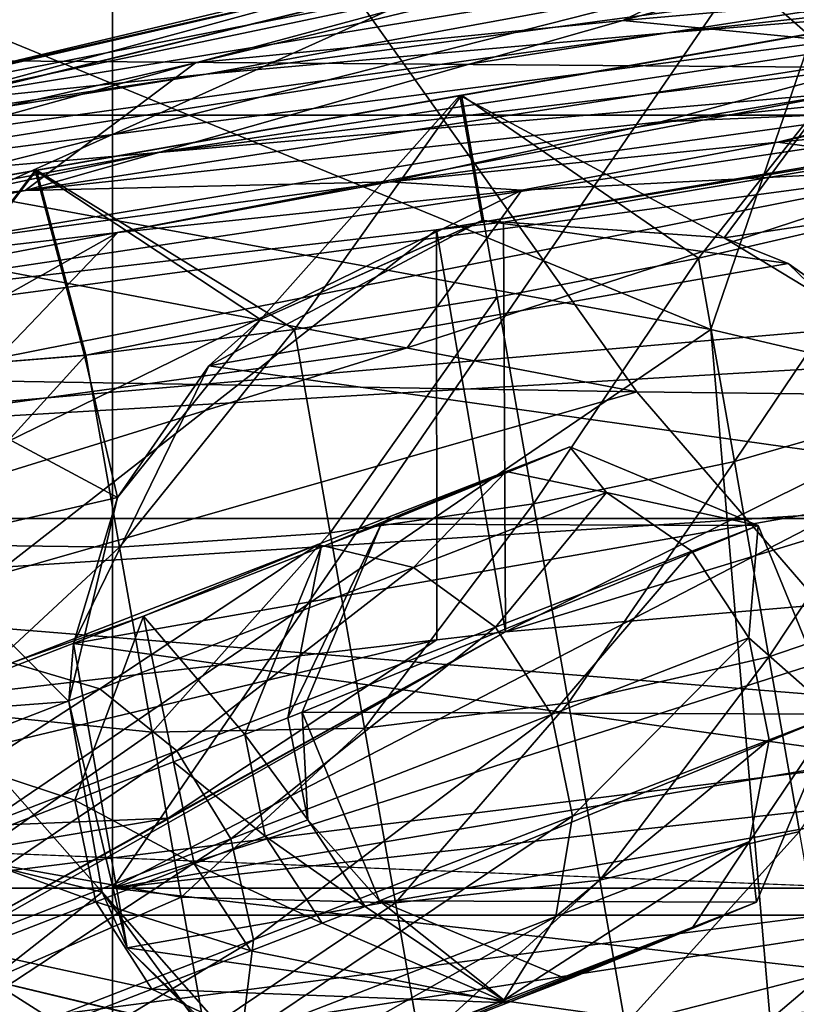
# Model space of a CAD drawing. Header units: metres. Extents: x -1004 to 0, y -808 to 0.
# Tile 50 of 139: x -672 to -653, y -79 to -55. Entities that reach past the tile are written whole.
import ezdxf

# ---------------------------------------------------------------- set-up
doc = ezdxf.new("R2010")
doc.units = ezdxf.units.M

msp = doc.modelspace()

# ---------------------------------------------------------------- linework, layer by layer
at = {"layer": 'top'}
for points in [[(-642.405212, -49.629742, 1574.473389), (-710.221802, -66.264854, 1574.473511), (-675.665588, -57.787426, 1573.312012)], [(-667.494385, -56.397991, 1684.867554), (-710.221802, -66.264854, 1574.473511), (-642.405212, -49.629742, 1574.473389)], [(-642.405212, -49.629742, 1574.473389), (-675.665588, -57.787426, 1573.312012), (-658.341187, -53.531971, 1573.309937)], [(-667.494385, -56.397991, 1684.867554), (-642.405212, -49.629742, 1574.473389), (-651.171631, -52.450169, 1684.773071)], [(-630.351501, -51.691772, 1007.922852), (-655.990173, -55.659924, 1008.377197), (-613.724609, -51.054615, 895.839111)], [(-655.990173, -55.659924, 1008.377197), (-641.103943, -54.453579, 896.211426), (-613.724609, -51.054615, 895.839111)], [(-531.962463, -59.26767, 664.851257), (-598.609192, -51.553875, 665.053223), (-659.932678, -70.278816, 664.562744)], [(-598.609192, -51.553875, 665.053223), (-629.410706, -55.129055, 664.959534), (-659.932678, -70.278816, 664.562744)], [(-651.171631, -52.450169, 1684.773071), (-642.490112, -51.422031, 1794.889038), (-657.072937, -55.362045, 1795.017456)], [(-642.490112, -51.422031, 1794.889038), (-643.15271, -54.137505, 1904.770996), (-657.072937, -55.362045, 1795.017456)], [(-643.331543, -52.271954, 1120.496704), (-667.236206, -56.67519, 1120.969116), (-630.351501, -51.691772, 1007.922852)], [(-667.236206, -56.67519, 1120.969116), (-655.990173, -55.659924, 1008.377197), (-630.351501, -51.691772, 1007.922852)], [(-681.319946, -58.064472, 209.476532), (-680.806824, -52.26717, 207.461563), (-654.932617, -62.904243, 216.257507)], [(-656.475098, -52.26717, 2016.996094), (-680.862793, -63.238991, 2020.597778), (-648.850037, -58.949764, 2013.914429)], [(-656.475098, -52.26717, 2016.996094), (-674.304321, -52.26717, 2021.139038), (-680.862793, -63.238991, 2020.597778)], [(-680.806824, -52.26717, 207.461563), (-651.291992, -52.26717, 213.479858), (-654.932617, -62.904243, 216.257507)], [(-652.639771, -52.791306, 1233.442017), (-674.831604, -57.45047, 1233.873291), (-643.331543, -52.271954, 1120.496704)], [(-674.831604, -57.45047, 1233.873291), (-667.236206, -56.67519, 1120.969116), (-643.331543, -52.271954, 1120.496704)], [(-647.557129, -52.26717, 2015.059937), (-656.475098, -52.26717, 2016.996094), (-648.850037, -58.949764, 2013.914429)], [(-654.932617, -62.904243, 216.257507), (-651.291992, -52.26717, 213.479858), (-629.193848, -68.938919, 224.104462)], [(-667.494385, -56.397991, 1684.867554), (-651.171631, -52.450169, 1684.773071), (-657.072937, -55.362045, 1795.017456)], [(-658.255005, -53.246292, 1346.637939), (-678.769836, -57.938011, 1346.971802), (-652.639771, -52.791306, 1233.442017)], [(-678.769836, -57.938011, 1346.971802), (-674.831604, -57.45047, 1233.873291), (-652.639771, -52.791306, 1233.442017)], [(-660.159607, -53.552528, 1459.967285), (-679.047302, -58.049793, 1460.155884), (-658.255005, -53.246292, 1346.637939)], [(-679.047302, -58.049793, 1460.155884), (-678.769836, -57.938011, 1346.971802), (-658.255005, -53.246292, 1346.637939)], [(-641.103943, -54.453579, 896.211426), (-668.486938, -58.590691, 896.590027), (-622.591797, -53.105709, 784.583984)], [(-668.486938, -58.590691, 896.590027), (-651.612549, -57.120155, 784.804932), (-622.591797, -53.105709, 784.583984)], [(-675.665588, -57.787426, 1573.312012), (-679.047302, -58.049793, 1460.155884), (-660.159607, -53.552528, 1459.967285)], [(-658.341187, -53.531971, 1573.309937), (-675.665588, -57.787426, 1573.312012), (-660.159607, -53.552528, 1459.967285)], [(-657.072937, -55.362045, 1795.017456), (-643.15271, -54.137505, 1904.770996), (-649.617249, -56.089542, 1904.822632)], [(-655.990173, -55.659924, 1008.377197), (-681.746033, -59.732021, 1008.84729), (-641.103943, -54.453579, 896.211426)], [(-681.746033, -59.732021, 1008.84729), (-668.486938, -58.590691, 896.590027), (-641.103943, -54.453579, 896.211426)], [(-631.154419, -55.287918, 673.604614), (-661.615967, -60.470383, 673.609558), (-629.410706, -55.129055, 664.959534)], [(-661.615967, -60.470383, 673.609558), (-659.987671, -60.2826, 664.824524), (-629.410706, -55.129055, 664.959534)], [(-659.932678, -70.278816, 664.562744), (-629.410706, -55.129055, 664.959534), (-659.987671, -60.2826, 664.824524)], [(-651.612549, -57.120155, 784.804932), (-680.390442, -62.638851, 784.972351), (-631.154419, -55.287918, 673.604614)], [(-680.390442, -62.638851, 784.972351), (-661.615967, -60.470383, 673.609558), (-631.154419, -55.287918, 673.604614)], [(-671.646362, -59.508541, 1795.133545), (-667.494385, -56.397991, 1684.867554), (-657.072937, -55.362045, 1795.017456)], [(-657.072937, -55.362045, 1795.017456), (-649.617249, -56.089542, 1904.822632), (-671.646362, -59.508541, 1795.133545)], [(-667.236206, -56.67519, 1120.969116), (-691.362549, -60.579147, 1121.466797), (-655.990173, -55.659924, 1008.377197)], [(-691.362549, -60.579147, 1121.466797), (-681.746033, -59.732021, 1008.84729), (-655.990173, -55.659924, 1008.377197)], [(-649.617249, -56.089542, 1904.822632), (-656.14502, -57.834797, 1904.871582), (-671.646362, -59.508541, 1795.133545)], [(-649.617249, -56.089542, 1904.822632), (-648.289795, -57.032207, 1952.420166), (-656.14502, -57.834797, 1904.871582)], [(-683.694458, -60.886589, 1684.945679), (-710.221802, -66.264854, 1574.473511), (-667.494385, -56.397991, 1684.867554)], [(-671.646362, -59.508541, 1795.133545), (-683.694458, -60.886589, 1684.945679), (-667.494385, -56.397991, 1684.867554)], [(-674.831604, -57.45047, 1233.873291), (-697.31311, -61.168026, 1234.33667), (-667.236206, -56.67519, 1120.969116)], [(-697.31311, -61.168026, 1234.33667), (-691.362549, -60.579147, 1121.466797), (-667.236206, -56.67519, 1120.969116)], [(-668.486938, -58.590691, 896.590027), (-695.562866, -64.39183, 896.888855), (-651.612549, -57.120155, 784.804932)], [(-695.562866, -64.39183, 896.888855), (-680.390442, -62.638851, 784.972351), (-651.612549, -57.120155, 784.804932)], [(-648.289795, -57.032207, 1952.420166), (-650.312927, -57.580647, 1955.069458), (-656.14502, -57.834797, 1904.871582)], [(-649.4245, -57.485996, 1959.551147), (-642.98645, -57.340115, 2014.067505), (-653.298584, -58.328999, 1959.571045)], [(-653.298584, -58.328999, 1959.571045), (-642.98645, -57.340115, 2014.067505), (-648.850037, -58.949764, 2013.914429)], [(-656.14502, -57.834797, 1904.871582), (-650.312927, -57.580647, 1955.069458), (-662.746643, -59.301483, 1904.915894)], [(-650.312927, -57.580647, 1955.069458), (-653.298584, -58.328999, 1959.571045), (-662.746643, -59.301483, 1904.915894)], [(-650.312927, -57.580647, 1955.069458), (-649.4245, -57.485996, 1959.551147), (-653.298584, -58.328999, 1959.571045)], [(-671.646362, -59.508541, 1795.133545), (-656.14502, -57.834797, 1904.871582), (-662.746643, -59.301483, 1904.915894)], [(-679.312012, -79.51873, 217.640656), (-681.319946, -58.064472, 209.476532), (-654.932617, -62.904243, 216.257507)], [(-662.746643, -59.301483, 1904.915894), (-653.298584, -58.328999, 1959.571045), (-659.537659, -59.502392, 1959.597412)], [(-653.298584, -58.328999, 1959.571045), (-648.850037, -58.949764, 2013.914429), (-659.537659, -59.502392, 1959.597412)], [(-681.746033, -59.732021, 1008.84729), (-707.116638, -65.721146, 1009.238403), (-668.486938, -58.590691, 896.590027)], [(-707.116638, -65.721146, 1009.238403), (-695.562866, -64.39183, 896.888855), (-668.486938, -58.590691, 896.590027)], [(-662.335876, -63.344749, 1944.577393), (-648.850037, -58.949764, 2013.914429), (-691.359802, -67.368401, 1944.609497)], [(-691.359802, -67.368401, 1944.609497), (-648.850037, -58.949764, 2013.914429), (-680.862793, -63.238991, 2020.597778)], [(-648.850037, -58.949764, 2013.914429), (-662.335876, -63.344749, 1944.577393), (-659.537659, -59.502392, 1959.597412)], [(-669.393494, -60.531651, 1904.95166), (-686.498596, -62.528969, 1795.224365), (-662.746643, -59.301483, 1904.915894)], [(-662.746643, -59.301483, 1904.915894), (-686.498596, -62.528969, 1795.224365), (-671.646362, -59.508541, 1795.133545)], [(-680.822693, -82.096756, 664.253174), (-670.037964, -123.145065, 663.178101), (-531.962463, -59.26767, 664.851257)], [(-659.932678, -70.278816, 664.562744), (-680.822693, -82.096756, 664.253174), (-531.962463, -59.26767, 664.851257)], [(-670.037964, -123.145065, 663.178101), (-631.364441, -146.148254, 662.575684), (-531.962463, -59.26767, 664.851257)], [(-659.537659, -59.502392, 1959.597412), (-669.393494, -60.531651, 1904.95166), (-662.746643, -59.301483, 1904.915894)], [(-686.498596, -62.528969, 1795.224365), (-683.694458, -60.886589, 1684.945679), (-671.646362, -59.508541, 1795.133545)], [(-662.335876, -63.344749, 1944.577393), (-676.203186, -67.645706, 1863.947144), (-659.537659, -59.502392, 1959.597412)], [(-659.537659, -59.502392, 1959.597412), (-676.203186, -67.645706, 1863.947144), (-669.393494, -60.531651, 1904.95166)], [(-659.987671, -60.2826, 664.824524), (-661.615967, -60.470383, 673.609558), (-659.932678, -70.278816, 664.562744)], [(-661.615967, -60.470383, 673.609558), (-680.390442, -62.638851, 784.972351), (-676.665222, -72.216286, 761.069641)], [(-661.609436, -70.472664, 673.609619), (-661.615967, -60.470383, 673.609558), (-676.665222, -72.216286, 761.069641)], [(-661.615967, -60.470383, 673.609558), (-661.609436, -70.472664, 673.609619), (-659.932678, -70.278816, 664.562744)], [(-676.203186, -67.645706, 1863.947144), (-688.157837, -71.081757, 1783.192627), (-669.393494, -60.531651, 1904.95166)], [(-669.393494, -60.531651, 1904.95166), (-688.157837, -71.081757, 1783.192627), (-686.498596, -62.528969, 1795.224365)], [(-652.923584, -86.288589, 224.602814), (-679.312012, -79.51873, 217.640656), (-654.932617, -62.904243, 216.257507)], [(-652.923584, -86.288589, 224.602814), (-654.932617, -62.904243, 216.257507), (-629.193848, -68.938919, 224.104462)], [(-676.203186, -67.645706, 1863.947144), (-662.335876, -63.344749, 1944.577393), (-691.359802, -67.368401, 1944.609497)], [(-627.323669, -94.729889, 232.603958), (-652.923584, -86.288589, 224.602814), (-629.193848, -68.938919, 224.104462)], [(-680.822693, -82.096756, 664.253174), (-659.932678, -70.278816, 664.562744), (-675.033691, -78.648476, 673.609558)], [(-675.033691, -78.648476, 673.609558), (-659.932678, -70.278816, 664.562744), (-668.161499, -74.824287, 673.609558)], [(-659.932678, -70.278816, 664.562744), (-661.609436, -70.472664, 673.609619), (-668.161499, -74.824287, 673.609558)], [(-668.161499, -74.824287, 673.609558), (-661.609436, -70.472664, 673.609619), (-682.23877, -75.395744, 761.116272)], [(-661.609436, -70.472664, 673.609619), (-676.665222, -72.216286, 761.069641), (-682.23877, -75.395744, 761.116272)], [(-682.23877, -75.395744, 761.116272), (-688.030701, -78.165504, 761.164917), (-668.161499, -74.824287, 673.609558)], [(-688.030701, -78.165504, 761.164917), (-675.033691, -78.648476, 673.609558), (-668.161499, -74.824287, 673.609558)], [(-693.50885, -76.367935, 317.038696), (-663.349731, -82.262161, 355.030396), (-694.578979, -75.794319, 375.03183)], [(-663.349731, -82.262161, 355.030396), (-689.171509, -76.639206, 380.886658), (-694.578979, -75.794319, 375.03183)], [(-663.349731, -82.262161, 355.030396), (-693.50885, -76.367935, 317.038696), (-670.326172, -81.068336, 317.038666)], [(-670.326172, -81.068336, 317.038666), (-693.50885, -76.367935, 317.038696), (-669.603027, -81.661865, 259.044739)], [(-693.50885, -76.367935, 317.038696), (-692.806763, -76.714981, 259.044769), (-669.603027, -81.661865, 259.044739)], [(-669.603027, -81.661865, 259.044739), (-692.806763, -76.714981, 259.044769), (-652.923584, -86.288589, 224.602814)], [(-692.806763, -76.714981, 259.044769), (-679.312012, -79.51873, 217.640656), (-652.923584, -86.288589, 224.602814)], [(-689.171509, -76.639206, 380.886658), (-663.349731, -82.262161, 355.030396), (-674.804321, -86.762527, 381.351013)]]:
    msp.add_3dface(points, dxfattribs=at)
at = {"layer": 'top0123411'}
for points in [[(-787.024658, -763.271118, 90), (-994.037292, -10, 90), (-533.424561, -638.481384, 90)], [(-994.037292, -10, 90), (-526.238708, -632.856445, 90), (-533.424561, -638.481384, 90)], [(-10, -10, 90), (-502.018646, -625.846375, 90), (-994.037292, -10, 90)], [(-502.018646, -625.846375, 90), (-510.034576, -626.560547, 90), (-994.037292, -10, 90)], [(-994.037292, -10, 90), (-510.034576, -626.560547, 90), (-518.256042, -628.853394, 90)], [(-518.256042, -628.853394, 90), (-526.238708, -632.856445, 90), (-994.037292, -10, 90)], [(-656.737122, -64.42334, 141.24382), (-665.157715, -52.554413, 163.059708), (-718.555603, -52.625156, 163.059708)], [(-605.16803, -65.046387, 141.304626), (-610.580078, -52.505119, 163.059708), (-665.157715, -52.554413, 163.059708)], [(-656.737122, -64.42334, 141.24382), (-605.16803, -65.046387, 141.304626), (-665.157715, -52.554413, 163.059708)], [(-708.299927, -63.549622, 141.152725), (-656.737122, -64.42334, 141.24382), (-718.555603, -52.625156, 163.059708)], [(-693.123474, -74.838211, 118.716751), (-656.737122, -64.42334, 141.24382), (-708.299927, -63.549622, 141.152725)], [(-693.123474, -74.838211, 118.716751), (-646.118347, -76.727219, 118.683784), (-656.737122, -64.42334, 141.24382)], [(-646.118347, -76.727219, 118.683784), (-605.16803, -65.046387, 141.304626), (-656.737122, -64.42334, 141.24382)], [(-938.29071, -245.358398, 115.740311), (-646.118347, -76.727219, 118.683784), (-693.123474, -74.838211, 118.716751)], [(-597.805054, -78.120209, 118.65947), (-646.118347, -76.727219, 118.683784), (-938.29071, -245.358398, 115.740311)], [(-939.738831, -283.879303, 115.067932), (-940.71405, -322.342346, 114.396553), (-597.805054, -78.120209, 118.65947)], [(-940.71405, -322.342346, 114.396553), (-513.875122, -606.131226, 109.443001), (-597.805054, -78.120209, 118.65947)], [(-939.738831, -283.879303, 115.067932), (-597.805054, -78.120209, 118.65947), (-938.29071, -245.358398, 115.740311)]]:
    msp.add_3dface(points, dxfattribs=at)
at = {"layer": 'top0123412'}
for points in [[(-502.018646, -57.672649, 2075.415039), (-949.849792, -54.184963, 2063.023682), (-54.187531, -54.184963, 2063.023682)], [(-502.018646, -57.672649, 2075.415039), (-946.362122, -57.672649, 2075.415039), (-949.849792, -54.184963, 2063.023682)], [(-948.977234, -55.05748, 2077.158447), (-942.545349, -80.833534, 2094.340576), (-502.018646, -55.05748, 2077.158447)], [(-942.545349, -80.833534, 2094.340576), (-932.125671, -108.299606, 2112.649414), (-502.018646, -55.05748, 2077.158447)], [(-502.018646, -55.05748, 2077.158447), (-932.125671, -108.299606, 2112.649414), (-918.452148, -133.331024, 2129.335449)], [(-918.452148, -133.331024, 2129.335449), (-901.793396, -155.042709, 2143.80835), (-502.018646, -55.05748, 2077.158447)], [(-901.793396, -155.042709, 2143.80835), (-820.791748, -194.333847, 2169.999756), (-502.018646, -55.05748, 2077.158447)], [(-502.018646, -55.05748, 2077.158447), (-820.791748, -194.333847, 2169.999756), (-502.018646, -194.333847, 2169.999756)], [(-502.018646, -57.672649, 2075.415039), (-939.278992, -86.006744, 2094.30249), (-946.362122, -57.672649, 2075.415039)], [(-928.7276, -113.098167, 2112.361572), (-939.278992, -86.006744, 2094.30249), (-502.018646, -57.672649, 2075.415039)], [(-914.9198, -137.676178, 2128.745361), (-928.7276, -113.098167, 2112.361572), (-502.018646, -57.672649, 2075.415039)], [(-502.018646, -57.672649, 2075.415039), (-898.363892, -158.604187, 2142.695801), (-914.9198, -137.676178, 2128.745361)], [(-820.791748, -195.279739, 2167.143799), (-898.363892, -158.604187, 2142.695801), (-502.018646, -57.672649, 2075.415039)], [(-502.018646, -195.279739, 2167.143799), (-820.791748, -195.279739, 2167.143799), (-502.018646, -57.672649, 2075.415039)]]:
    msp.add_3dface(points, dxfattribs=at)
at = {"layer": 'top0123413'}
for points in [[(-662.969421, -67.644806, 930.311707), (-658.36554, -65.75914, 930.311707), (-659.917908, -66.360687, 913.41217)], [(-658.36554, -65.75914, 1003.059998), (-658.36554, -65.75914, 930.311707), (-662.969421, -67.644806, 1003.059998)], [(-658.36554, -65.75914, 930.311707), (-662.969421, -67.644806, 930.311707), (-662.969421, -67.644806, 1003.059998)], [(-653.776794, -67.681396, 1003.059998), (-658.36554, -65.75914, 1003.059998), (-662.969421, -67.644806, 1003.059998)], [(-658.36554, -65.75914, 930.311707), (-657.470703, -66.880096, 912.995605), (-659.917908, -66.360687, 913.41217)], [(-658.36554, -65.75914, 930.311707), (-653.776794, -67.681396, 930.311707), (-657.470703, -66.880096, 912.995605)], [(-653.776794, -67.681396, 1003.059998), (-653.776794, -67.681396, 930.311707), (-658.36554, -65.75914, 1003.059998)], [(-653.776794, -67.681396, 930.311707), (-658.36554, -65.75914, 930.311707), (-658.36554, -65.75914, 1003.059998)], [(-664.432434, -68.211815, 914.382568), (-659.917908, -66.360687, 913.41217), (-664.514465, -68.142113, 897.162109)], [(-659.917908, -66.360687, 913.41217), (-662.180542, -68.705437, 896.345032), (-664.514465, -68.142113, 897.162109)], [(-662.969421, -67.644806, 930.311707), (-659.917908, -66.360687, 913.41217), (-664.432434, -68.211815, 914.382568)], [(-659.917908, -66.360687, 913.41217), (-657.470703, -66.880096, 912.995605), (-662.180542, -68.705437, 896.345032)], [(-657.470703, -66.880096, 912.995605), (-660.180176, -70.162613, 895.790588), (-662.180542, -68.705437, 896.345032)], [(-657.470703, -66.880096, 912.995605), (-655.393494, -68.30748, 912.712952), (-660.180176, -70.162613, 895.790588)], [(-653.776794, -67.681396, 930.311707), (-655.393494, -68.30748, 912.712952), (-657.470703, -66.880096, 912.995605)], [(-664.891357, -72.233711, 930.311707), (-662.969421, -67.644806, 930.311707), (-665.242493, -72.369545, 922.646729)], [(-665.242493, -72.369545, 922.646729), (-662.969421, -67.644806, 930.311707), (-664.432434, -68.211815, 914.382568)], [(-664.891357, -72.233711, 930.311707), (-664.891357, -72.233711, 1003.059998), (-662.969421, -67.644806, 930.311707)], [(-664.891357, -72.233711, 1003.059998), (-662.969421, -67.644806, 1003.059998), (-662.969421, -67.644806, 930.311707)], [(-664.891357, -72.233711, 1003.059998), (-653.776794, -67.681396, 1003.059998), (-662.969421, -67.644806, 1003.059998)], [(-651.891479, -72.285461, 1003.059998), (-653.776794, -67.681396, 1003.059998), (-664.891357, -72.233711, 1003.059998)], [(-655.393494, -68.30748, 912.712952), (-653.776794, -67.681396, 930.311707), (-654.002502, -70.425537, 912.607239)], [(-653.776794, -67.681396, 930.311707), (-651.891479, -72.285461, 930.311707), (-654.002502, -70.425537, 912.607239)], [(-651.891479, -72.285461, 1003.059998), (-651.891479, -72.285461, 930.311707), (-653.776794, -67.681396, 1003.059998)], [(-651.891479, -72.285461, 930.311707), (-653.776794, -67.681396, 930.311707), (-653.776794, -67.681396, 1003.059998)], [(-671.978271, -71.034775, 882.185791), (-668.765076, -69.890953, 899.065552), (-664.514465, -68.142113, 897.162109)], [(-671.978271, -71.034775, 882.185791), (-664.514465, -68.142113, 897.162109), (-669.828308, -71.669395, 880.999573)], [(-664.514465, -68.142113, 897.162109), (-662.180542, -68.705437, 896.345032), (-669.828308, -71.669395, 880.999573)], [(-668.765076, -69.890953, 899.065552), (-664.432434, -68.211815, 914.382568), (-664.514465, -68.142113, 897.162109)], [(-664.432434, -68.211815, 914.382568), (-668.765076, -69.890953, 899.065552), (-666.292542, -72.776512, 915.055664)], [(-665.242493, -72.369545, 922.646729), (-664.432434, -68.211815, 914.382568), (-666.292542, -72.776512, 915.055664)], [(-655.393494, -68.30748, 912.712952), (-658.817993, -72.291817, 895.58313), (-660.180176, -70.162613, 895.790588)], [(-655.393494, -68.30748, 912.712952), (-654.002502, -70.425537, 912.607239), (-658.817993, -72.291817, 895.58313)], [(-662.180542, -68.705437, 896.345032), (-667.95282, -73.174957, 880.19458), (-669.828308, -71.669395, 880.999573)], [(-662.180542, -68.705437, 896.345032), (-660.180176, -70.162613, 895.790588), (-667.95282, -73.174957, 880.19458)], [(-670.442078, -74.384697, 900.385925), (-668.765076, -69.890953, 899.065552), (-675.800293, -72.617516, 884.949158)], [(-668.765076, -69.890953, 899.065552), (-671.978271, -71.034775, 882.185791), (-675.800293, -72.617516, 884.949158)], [(-668.031372, -73.450401, 907.611511), (-668.765076, -69.890953, 899.065552), (-670.442078, -74.384697, 900.385925)], [(-666.292542, -72.776512, 915.055664), (-668.765076, -69.890953, 899.065552), (-668.031372, -73.450401, 907.611511)], [(-660.180176, -70.162613, 895.790588), (-666.637268, -75.322258, 879.893494), (-667.95282, -73.174957, 880.19458)], [(-660.180176, -70.162613, 895.790588), (-658.817993, -72.291817, 895.58313), (-666.637268, -75.322258, 879.893494)], [(-654.002502, -70.425537, 912.607239), (-658.30127, -74.768883, 895.754333), (-658.817993, -72.291817, 895.58313)], [(-654.002502, -70.425537, 912.607239), (-653.509521, -72.911804, 912.694519), (-658.30127, -74.768883, 895.754333)], [(-654.002502, -70.425537, 912.607239), (-651.891479, -72.285461, 930.311707), (-653.509521, -72.911804, 912.694519)], [(-680.120605, -75.658272, 867.549133), (-671.978271, -71.034775, 882.185791), (-669.828308, -71.669395, 880.999573)], [(-669.828308, -71.669395, 880.999573), (-678.413086, -77.228951, 866.524658), (-680.120605, -75.658272, 867.549133)], [(-669.828308, -71.669395, 880.999573), (-667.95282, -73.174957, 880.19458), (-678.413086, -77.228951, 866.524658)], [(-658.817993, -72.291817, 895.58313), (-666.08197, -77.784386, 880.142029), (-666.637268, -75.322258, 879.893494)], [(-658.30127, -74.768883, 895.754333), (-666.08197, -77.784386, 880.142029), (-658.817993, -72.291817, 895.58313)], [(-664.755493, -74.858147, 922.690613), (-664.891357, -72.233711, 930.311707), (-665.242493, -72.369545, 922.646729)], [(-663.00531, -76.837479, 930.311707), (-664.891357, -72.233711, 930.311707), (-664.755493, -74.858147, 922.690613)], [(-663.00531, -76.837479, 930.311707), (-663.00531, -76.837479, 1003.059998), (-664.891357, -72.233711, 930.311707)], [(-663.00531, -76.837479, 1003.059998), (-664.891357, -72.233711, 1003.059998), (-664.891357, -72.233711, 930.311707)], [(-663.00531, -76.837479, 1003.059998), (-651.891479, -72.285461, 1003.059998), (-664.891357, -72.233711, 1003.059998)], [(-653.813354, -76.87336, 1003.059998), (-651.891479, -72.285461, 1003.059998), (-663.00531, -76.837479, 1003.059998)], [(-651.891479, -72.285461, 930.311707), (-653.989563, -75.387772, 912.961487), (-653.509521, -72.911804, 912.694519)], [(-651.891479, -72.285461, 930.311707), (-653.813354, -76.87336, 930.311707), (-653.989563, -75.387772, 912.961487)], [(-653.813354, -76.87336, 1003.059998), (-653.813354, -76.87336, 930.311707), (-651.891479, -72.285461, 1003.059998)], [(-653.813354, -76.87336, 930.311707), (-651.891479, -72.285461, 930.311707), (-651.891479, -72.285461, 1003.059998)], [(-666.292542, -72.776512, 915.055664), (-664.755493, -74.858147, 922.690613), (-665.242493, -72.369545, 922.646729)], [(-675.800293, -72.617516, 884.949158), (-673.501404, -75.570374, 893.448486), (-670.442078, -74.384697, 900.385925)], [(-668.031372, -73.450401, 907.611511), (-665.799561, -75.262779, 915.142944), (-666.292542, -72.776512, 915.055664)], [(-665.799561, -75.262779, 915.142944), (-664.755493, -74.858147, 922.690613), (-666.292542, -72.776512, 915.055664)], [(-653.509521, -72.911804, 912.694519), (-653.989563, -75.387772, 912.961487), (-658.708679, -77.216705, 896.278137)], [(-653.509521, -72.911804, 912.694519), (-658.708679, -77.216705, 896.278137), (-658.30127, -74.768883, 895.754333)], [(-667.95282, -73.174957, 880.19458), (-677.1604, -79.400604, 866.141357), (-678.413086, -77.228951, 866.524658)], [(-667.95282, -73.174957, 880.19458), (-666.637268, -75.322258, 879.893494), (-677.1604, -79.400604, 866.141357)], [(-667.528442, -75.932816, 907.741333), (-668.031372, -73.450401, 907.611511), (-670.442078, -74.384697, 900.385925)], [(-665.799561, -75.262779, 915.142944), (-668.031372, -73.450401, 907.611511), (-667.528442, -75.932816, 907.741333)], [(-673.501404, -75.570374, 893.448486), (-669.925354, -76.861763, 900.557129), (-670.442078, -74.384697, 900.385925)], [(-670.442078, -74.384697, 900.385925), (-669.925354, -76.861763, 900.557129), (-667.528442, -75.932816, 907.741333)], [(-658.708679, -77.216705, 896.278137), (-666.371521, -80.186501, 880.902405), (-658.30127, -74.768883, 895.754333)], [(-666.371521, -80.186501, 880.902405), (-666.08197, -77.784386, 880.142029), (-658.30127, -74.768883, 895.754333)], [(-663.357239, -76.973373, 922.637451), (-664.755493, -74.858147, 922.690613), (-665.799561, -75.262779, 915.142944)], [(-663.357239, -76.973373, 922.637451), (-663.00531, -76.837479, 930.311707), (-664.755493, -74.858147, 922.690613)], [(-666.637268, -75.322258, 879.893494), (-676.553284, -81.842628, 866.457703), (-677.1604, -79.400604, 866.141357)], [(-666.637268, -75.322258, 879.893494), (-666.08197, -77.784386, 880.142029), (-676.553284, -81.842628, 866.457703)], [(-664.408569, -77.380829, 915.03717), (-665.799561, -75.262779, 915.142944), (-667.528442, -75.932816, 907.741333)], [(-663.357239, -76.973373, 922.637451), (-665.799561, -75.262779, 915.142944), (-664.408569, -77.380829, 915.03717)], [(-653.989563, -75.387772, 912.961487), (-659.978271, -79.262619, 897.074707), (-658.708679, -77.216705, 896.278137)], [(-653.989563, -75.387772, 912.961487), (-655.369629, -77.476494, 913.367615), (-659.978271, -79.262619, 897.074707)], [(-653.813354, -76.87336, 930.311707), (-655.369629, -77.476494, 913.367615), (-653.989563, -75.387772, 912.961487)], [(-673.501404, -75.570374, 893.448486), (-672.967224, -78.040657, 893.659363), (-669.925354, -76.861763, 900.557129)], [(-669.925354, -76.861763, 900.557129), (-666.149475, -78.055534, 907.584045), (-667.528442, -75.932816, 907.741333)], [(-667.528442, -75.932816, 907.741333), (-666.149475, -78.055534, 907.584045), (-664.408569, -77.380829, 915.03717)], [(-663.00531, -76.837479, 930.311707), (-663.357239, -76.973373, 922.637451), (-659.884155, -79.327629, 914.337952)], [(-658.41626, -78.759033, 930.311707), (-663.00531, -76.837479, 930.311707), (-659.884155, -79.327629, 914.337952)], [(-658.41626, -78.759033, 930.311707), (-658.41626, -78.759033, 1003.059998), (-663.00531, -76.837479, 930.311707)], [(-658.41626, -78.759033, 1003.059998), (-663.00531, -76.837479, 1003.059998), (-663.00531, -76.837479, 930.311707)], [(-658.41626, -78.759033, 1003.059998), (-653.813354, -76.87336, 1003.059998), (-663.00531, -76.837479, 1003.059998)], [(-672.967224, -78.040657, 893.659363), (-668.56311, -78.990959, 900.34967), (-669.925354, -76.861763, 900.557129)], [(-668.56311, -78.990959, 900.34967), (-666.149475, -78.055534, 907.584045), (-669.925354, -76.861763, 900.557129)], [(-659.884155, -79.327629, 914.337952), (-663.357239, -76.973373, 922.637451), (-664.408569, -77.380829, 915.03717)], [(-655.369629, -77.476494, 913.367615), (-653.813354, -76.87336, 930.311707), (-659.884155, -79.327629, 914.337952)], [(-659.884155, -79.327629, 914.337952), (-653.813354, -76.87336, 930.311707), (-658.41626, -78.759033, 930.311707)], [(-653.813354, -76.87336, 930.311707), (-653.813354, -76.87336, 1003.059998), (-658.41626, -78.759033, 930.311707)], [(-653.813354, -76.87336, 1003.059998), (-658.41626, -78.759033, 1003.059998), (-658.41626, -78.759033, 930.311707)], [(-658.708679, -77.216705, 896.278137), (-659.978271, -79.262619, 897.074707), (-667.461731, -82.16291, 882.058899)], [(-658.708679, -77.216705, 896.278137), (-667.461731, -82.16291, 882.058899), (-666.371521, -80.186501, 880.902405)], [(-666.149475, -78.055534, 907.584045), (-659.884155, -79.327629, 914.337952), (-664.408569, -77.380829, 915.03717)], [(-659.978271, -79.262619, 897.074707), (-655.369629, -77.476494, 913.367615), (-664.228882, -81.011467, 898.978149)], [(-664.228882, -81.011467, 898.978149), (-655.369629, -77.476494, 913.367615), (-659.884155, -79.327629, 914.337952)], [(-666.08197, -77.784386, 880.142029), (-676.684082, -84.183235, 867.425537), (-676.553284, -81.842628, 866.457703)], [(-666.08197, -77.784386, 880.142029), (-666.371521, -80.186501, 880.902405), (-676.684082, -84.183235, 867.425537)], [(-671.62616, -80.178078, 893.40387), (-672.967224, -78.040657, 893.659363), (-676.624756, -79.458168, 887.114563)], [(-672.967224, -78.040657, 893.659363), (-671.62616, -80.178078, 893.40387), (-668.56311, -78.990959, 900.34967)], [(-659.884155, -79.327629, 914.337952), (-666.149475, -78.055534, 907.584045), (-668.56311, -78.990959, 900.34967)], [(-671.62616, -80.178078, 893.40387), (-664.228882, -81.011467, 898.978149), (-668.56311, -78.990959, 900.34967)], [(-664.228882, -81.011467, 898.978149), (-659.884155, -79.327629, 914.337952), (-668.56311, -78.990959, 900.34967)], [(-667.461731, -82.16291, 882.058899), (-659.978271, -79.262619, 897.074707), (-671.283752, -83.745659, 884.822266)], [(-671.283752, -83.745659, 884.822266), (-659.978271, -79.262619, 897.074707), (-664.228882, -81.011467, 898.978149)]]:
    msp.add_3dface(points, dxfattribs=at)
at = {"layer": 'top0123419'}
for points in [[(-669.516602, -2.565602, 2255), (-690.222107, -2.49422, 2252.27417), (-685.12384, -76.529678, 2253.462891)], [(-669.516602, -76.529678, 2255), (-669.516602, -2.565602, 2255), (-685.12384, -76.529678, 2253.462891)], [(-669.516602, -2.565602, 2255), (-669.516602, -76.529678, 2255), (-642.176575, -36.654819, 2255)], [(-459.516602, -77.184326, 2175), (-744.516602, -77.184326, 2175), (-459.516602, -4.81608, 2175)], [(-744.516602, -77.184326, 2175), (-744.516602, -4.81608, 2175), (-459.516602, -4.81608, 2175)], [(-642.176575, -36.654819, 2255), (-669.516602, -76.529678, 2255), (-642.176575, -62.373013, 2255)], [(-669.516602, -76.529678, 2255), (-640.836792, -67.373016, 2255), (-642.176575, -62.373013, 2255)], [(-669.516602, -76.529678, 2255), (-637.176575, -71.033264, 2255), (-640.836792, -67.373016, 2255)], [(-632.176575, -72.373016, 2255), (-637.176575, -71.033264, 2255), (-669.516602, -76.529678, 2255)], [(-534.516602, -76.529678, 2255), (-632.176575, -72.373016, 2255), (-669.516602, -76.529678, 2255)], [(-669.516602, -76.529678, 2255), (-685.12384, -76.529678, 2253.462891), (-669.516602, -93.929436, 2253.084961)], [(-685.12384, -76.529678, 2253.462891), (-685.12384, -91.583473, 2252.005127), (-669.516602, -93.929436, 2253.084961)], [(-534.516602, -76.529678, 2255), (-669.516602, -76.529678, 2255), (-534.516602, -91.880051, 2253.513428)], [(-669.516602, -76.529678, 2255), (-669.516602, -93.929436, 2253.084961), (-534.516602, -91.880051, 2253.513428)], [(-742.656921, -93.788246, 2175), (-744.516602, -77.184326, 2175), (-459.516602, -77.184326, 2175)], [(-461.376251, -93.788246, 2175), (-742.656921, -93.788246, 2175), (-459.516602, -77.184326, 2175)]]:
    msp.add_3dface(points, dxfattribs=at)
at = {"layer": 'top0123421'}
for points in [[(-705.045715, -67.513374, 2094.256104), (-705.045715, -50.148556, 2094.256104), (-505.045715, -67.513374, 2094.256104)], [(-705.045715, -50.148556, 2094.256104), (-505.045715, -50.148556, 2094.256104), (-505.045715, -67.513374, 2094.256104)], [(-505.045715, -67.513374, 2192.737061), (-505.045715, -50.148556, 2192.737061), (-705.045715, -67.513374, 2192.737061)], [(-505.045715, -50.148556, 2192.737061), (-705.045715, -50.148556, 2192.737061), (-705.045715, -67.513374, 2192.737061)], [(-705.045715, -83.830963, 2100.195313), (-705.045715, -67.513374, 2094.256104), (-505.045715, -83.830963, 2100.195313)], [(-705.045715, -67.513374, 2094.256104), (-505.045715, -67.513374, 2094.256104), (-505.045715, -83.830963, 2100.195313)], [(-505.045715, -83.830963, 2186.797852), (-505.045715, -67.513374, 2192.737061), (-705.045715, -83.830963, 2186.797852)], [(-505.045715, -67.513374, 2192.737061), (-705.045715, -67.513374, 2192.737061), (-705.045715, -83.830963, 2186.797852)]]:
    msp.add_3dface(points, dxfattribs=at)
at = {"layer": 'top0123428'}
for points in [[(-633.946106, -52.412487, 1033.04126), (-688.110474, -61.963535, 1033.078613), (-636.00061, -52.774761, 1043.566528)], [(-633.946106, -52.412487, 1033.04126), (-636.014648, -52.777241, 1022.518921), (-688.110474, -61.963535, 1033.078613)], [(-688.110474, -61.963535, 1033.078613), (-686.041931, -61.598782, 1043.600952), (-636.00061, -52.774761, 1043.566528)], [(-636.014648, -52.777241, 1022.518921), (-686.055969, -61.601261, 1022.553406), (-688.110474, -61.963535, 1033.078613)], [(-686.055969, -61.601261, 1022.553406), (-636.014648, -52.777241, 1022.518921), (-680.191284, -60.567108, 1013.627747)], [(-636.00061, -52.774761, 1043.566528), (-686.041931, -61.598782, 1043.600952), (-680.165283, -60.562527, 1052.518555)], [(-636.014648, -52.777241, 1022.518921), (-641.891296, -53.813496, 1013.601318), (-680.191284, -60.567108, 1013.627747)], [(-636.00061, -52.774761, 1043.566528), (-680.165283, -60.562527, 1052.518555), (-641.865295, -53.808914, 1052.492188)], [(-680.191284, -60.567108, 1013.627747), (-641.891296, -53.813496, 1013.601318), (-671.40918, -59.01852, 1007.6604)], [(-680.165283, -60.562527, 1052.518555), (-671.375183, -59.012531, 1058.473755), (-641.865295, -53.808914, 1052.492188)], [(-641.891296, -53.813496, 1013.601318), (-650.681335, -55.363491, 1007.646118), (-671.40918, -59.01852, 1007.6604)], [(-641.865295, -53.808914, 1052.492188), (-671.375183, -59.012531, 1058.473755), (-650.6474, -55.357502, 1058.459473)], [(-671.40918, -59.01852, 1007.6604), (-650.681335, -55.363491, 1007.646118), (-661.046631, -57.19125, 1005.559998)], [(-671.375183, -59.012531, 1058.473755), (-661.009888, -57.184772, 1060.559937), (-650.6474, -55.357502, 1058.459473)], [(-661.046631, -57.19125, 1005.559998), (-650.681335, -55.363491, 1007.646118), (-654.603088, -60.661018, 1006.547607)], [(-650.6474, -55.357502, 1058.459473), (-661.009888, -57.184772, 1060.559937), (-655.228088, -61.161594, 1059.645996)], [(-655.228088, -61.161594, 1059.645996), (-650.234741, -60.009159, 1058.195435), (-650.6474, -55.357502, 1058.459473)], [(-654.603088, -60.661018, 1006.547607), (-650.681335, -55.363491, 1007.646118), (-650.268311, -60.015083, 1007.910767)], [(-671.40918, -59.01852, 1007.6604), (-661.046631, -57.19125, 1005.559998), (-665.913574, -62.655441, 1006.55542)], [(-661.009888, -57.184772, 1060.559937), (-671.375183, -59.012531, 1058.473755), (-665.083984, -62.899532, 1059.652832)], [(-661.046631, -57.19125, 1005.559998), (-660.508179, -60.244129, 1005.735229), (-665.913574, -62.655441, 1006.55542)], [(-660.141235, -62.112782, 1060.10083), (-661.009888, -57.184772, 1060.559937), (-665.083984, -62.899532, 1059.652832)], [(-660.508179, -60.244129, 1005.735229), (-661.046631, -57.19125, 1005.559998), (-654.603088, -60.661018, 1006.547607)], [(-661.009888, -57.184772, 1060.559937), (-660.141235, -62.112782, 1060.10083), (-655.228088, -61.161594, 1059.645996)], [(-671.40918, -59.01852, 1007.6604), (-675.135681, -63.92857, 1010.437073), (-680.191284, -60.567108, 1013.627747)], [(-671.375183, -59.012531, 1058.473755), (-680.165283, -60.562527, 1052.518555), (-675.105469, -63.923233, 1055.703247)], [(-670.205933, -63.530773, 1007.924561), (-675.135681, -63.92857, 1010.437073), (-671.40918, -59.01852, 1007.6604)], [(-671.375183, -59.012531, 1058.473755), (-675.105469, -63.923233, 1055.703247), (-670.172302, -63.524849, 1058.209106)], [(-665.913574, -62.655441, 1006.55542), (-670.205933, -63.530773, 1007.924561), (-671.40918, -59.01852, 1007.6604)], [(-665.083984, -62.899532, 1059.652832), (-671.375183, -59.012531, 1058.473755), (-670.172302, -63.524849, 1058.209106)], [(-654.355042, -66.118462, 1058.198853), (-650.234741, -60.009159, 1058.195435), (-655.228088, -61.161594, 1059.645996)], [(-649.839966, -63.553333, 1008.758667), (-654.603088, -60.661018, 1006.547607), (-650.268311, -60.015083, 1007.910767)], [(-654.355042, -66.118462, 1058.198853), (-649.40918, -64.696243, 1056.827026), (-650.234741, -60.009159, 1058.195435)], [(-667.167419, -63.784317, 1003.064819), (-665.913574, -62.655441, 1006.55542), (-660.51001, -60.244446, 1003.059998)], [(-667.167419, -63.784317, 1003.064819), (-660.51001, -60.244446, 1003.059998), (-653.043335, -61.293758, 1003.055115)], [(-665.913574, -62.655441, 1006.55542), (-660.508179, -60.244129, 1005.735229), (-660.51001, -60.244446, 1003.059998)], [(-654.603088, -60.661018, 1006.547607), (-660.51001, -60.244446, 1003.059998), (-660.508179, -60.244129, 1005.735229)], [(-653.043335, -61.293758, 1003.055115), (-660.51001, -60.244446, 1003.059998), (-654.603088, -60.661018, 1006.547607)], [(-649.839966, -63.553333, 1008.758667), (-653.043335, -61.293758, 1003.055115), (-654.603088, -60.661018, 1006.547607)], [(-655.228088, -61.161594, 1059.645996), (-660.141235, -62.112782, 1060.10083), (-659.253357, -67.153801, 1058.62915)], [(-659.253357, -67.153801, 1058.62915), (-654.355042, -66.118462, 1058.198853), (-655.228088, -61.161594, 1059.645996)], [(-647.619507, -66.531456, 1003.052124), (-667.167419, -63.784317, 1003.064819), (-653.043335, -61.293758, 1003.055115)], [(-647.619507, -66.531456, 1003.052124), (-653.043335, -61.293758, 1003.055115), (-649.839966, -63.553333, 1008.758667)], [(-664.210938, -67.8564, 1058.205688), (-660.141235, -62.112782, 1060.10083), (-665.083984, -62.899532, 1059.652832)], [(-660.141235, -62.112782, 1060.10083), (-664.210938, -67.8564, 1058.205688), (-659.253357, -67.153801, 1058.62915)], [(-665.913574, -62.655441, 1006.55542), (-669.397156, -67.002022, 1008.772156), (-670.205933, -63.530773, 1007.924561)], [(-669.397156, -67.002022, 1008.772156), (-665.913574, -62.655441, 1006.55542), (-667.167419, -63.784317, 1003.064819)], [(-669.346802, -68.211937, 1056.840698), (-665.083984, -62.899532, 1059.652832), (-670.172302, -63.524849, 1058.209106)], [(-669.346802, -68.211937, 1056.840698), (-664.210938, -67.8564, 1058.205688), (-665.083984, -62.899532, 1059.652832)], [(-669.397156, -67.002022, 1008.772156), (-675.135681, -63.92857, 1010.437073), (-670.205933, -63.530773, 1007.924561)], [(-670.172302, -63.524849, 1058.209106), (-675.105469, -63.923233, 1055.703247), (-674.362305, -68.142548, 1054.471436)], [(-674.362305, -68.142548, 1054.471436), (-669.346802, -68.211937, 1056.840698), (-670.172302, -63.524849, 1058.209106)], [(-670.472656, -70.561264, 1003.067871), (-669.397156, -67.002022, 1008.772156), (-667.167419, -63.784317, 1003.064819)], [(-670.472656, -70.561264, 1003.067871), (-667.167419, -63.784317, 1003.064819), (-647.619507, -66.531456, 1003.052124)], [(-675.135681, -63.92857, 1010.437073), (-669.397156, -67.002022, 1008.772156), (-674.39093, -68.147591, 1011.668884)], [(-653.515625, -70.888596, 1055.689697), (-649.40918, -64.696243, 1056.827026), (-654.355042, -66.118462, 1058.198853)], [(-653.515625, -70.888596, 1055.689697), (-648.615417, -69.206764, 1054.454346), (-649.40918, -64.696243, 1056.827026)], [(-658.399658, -72.004929, 1056.077393), (-654.355042, -66.118462, 1058.198853), (-659.253357, -67.153801, 1058.62915)], [(-658.399658, -72.004929, 1056.077393), (-653.515625, -70.888596, 1055.689697), (-654.355042, -66.118462, 1058.198853)], [(-646.31012, -73.956909, 1003.052124), (-670.472656, -70.561264, 1003.067871), (-647.619507, -66.531456, 1003.052124)], [(-669.397156, -67.002022, 1008.772156), (-670.582275, -71.97802, 1011.935913), (-674.39093, -68.147591, 1011.668884)], [(-670.582275, -71.97802, 1011.935913), (-669.397156, -67.002022, 1008.772156), (-670.472656, -70.561264, 1003.067871)], [(-659.253357, -67.153801, 1058.62915), (-664.210938, -67.8564, 1058.205688), (-663.371521, -72.626534, 1055.696411)], [(-663.371521, -72.626534, 1055.696411), (-658.399658, -72.004929, 1056.077393), (-659.253357, -67.153801, 1058.62915)], [(-668.55304, -72.722458, 1054.46814), (-664.210938, -67.8564, 1058.205688), (-669.346802, -68.211937, 1056.840698)], [(-664.210938, -67.8564, 1058.205688), (-668.55304, -72.722458, 1054.46814), (-663.371521, -72.626534, 1055.696411)], [(-674.39093, -68.147591, 1011.668884), (-670.582275, -71.97802, 1011.935913), (-673.673523, -72.207458, 1013.804749)], [(-673.647766, -72.202919, 1052.335571), (-669.346802, -68.211937, 1056.840698), (-674.362305, -68.142548, 1054.471436)], [(-673.647766, -72.202919, 1052.335571), (-668.55304, -72.722458, 1054.46814), (-669.346802, -68.211937, 1056.840698)], [(-652.76709, -75.147079, 1052.177368), (-648.615417, -69.206764, 1054.454346), (-653.515625, -70.888596, 1055.689697)], [(-669.16333, -77.986717, 1003.067871), (-670.582275, -71.97802, 1011.935913), (-670.472656, -70.561264, 1003.067871)], [(-669.16333, -77.986717, 1003.067871), (-670.472656, -70.561264, 1003.067871), (-646.31012, -73.956909, 1003.052124)], [(-657.638489, -76.335709, 1052.505371), (-653.515625, -70.888596, 1055.689697), (-658.399658, -72.004929, 1056.077393)], [(-657.638489, -76.335709, 1052.505371), (-652.76709, -75.147079, 1052.177368), (-653.515625, -70.888596, 1055.689697)], [(-670.582275, -71.97802, 1011.935913), (-669.773804, -76.626472, 1015.684631), (-673.673523, -72.207458, 1013.804749)], [(-669.16333, -77.986717, 1003.067871), (-669.773804, -76.626472, 1015.684631), (-670.582275, -71.97802, 1011.935913)], [(-662.623047, -76.885017, 1052.184204), (-658.399658, -72.004929, 1056.077393), (-663.371521, -72.626534, 1055.696411)], [(-662.623047, -76.885017, 1052.184204), (-657.638489, -76.335709, 1052.505371), (-658.399658, -72.004929, 1056.077393)], [(-673.673523, -72.207458, 1013.804749), (-669.773804, -76.626472, 1015.684631), (-673.03241, -75.831596, 1016.794434)], [(-673.010681, -75.827766, 1049.345947), (-668.55304, -72.722458, 1054.46814), (-673.647766, -72.202919, 1052.335571)], [(-668.55304, -72.722458, 1054.46814), (-673.010681, -75.827766, 1049.345947), (-667.845276, -76.749161, 1051.146973)], [(-663.371521, -72.626534, 1055.696411), (-668.55304, -72.722458, 1054.46814), (-667.845276, -76.749161, 1051.146973)], [(-667.845276, -76.749161, 1051.146973), (-662.623047, -76.885017, 1052.184204), (-663.371521, -72.626534, 1055.696411)], [(-649.615417, -80.733849, 1003.055115), (-669.16333, -77.986717, 1003.067871), (-646.31012, -73.956909, 1003.052124)], [(-657.638489, -76.335709, 1052.505371), (-657.021118, -79.853897, 1048.108276), (-652.76709, -75.147079, 1052.177368)], [(-657.021118, -79.853897, 1048.108276), (-652.160095, -78.606529, 1047.853638), (-652.76709, -75.147079, 1052.177368)], [(-669.773804, -76.626472, 1015.684631), (-672.510803, -78.775436, 1020.474854), (-673.03241, -75.831596, 1016.794434)], [(-667.845276, -76.749161, 1051.146973), (-673.010681, -75.827766, 1049.345947), (-672.493958, -78.772469, 1045.665527)], [(-662.623047, -76.885017, 1052.184204), (-662.015991, -80.344467, 1047.860352), (-657.638489, -76.335709, 1052.505371)], [(-662.015991, -80.344467, 1047.860352), (-657.021118, -79.853897, 1048.108276), (-657.638489, -76.335709, 1052.505371)], [(-672.510803, -78.775436, 1020.474854), (-669.773804, -76.626472, 1015.684631), (-667.289978, -80.023628, 1019.075134)], [(-672.493958, -78.772469, 1045.665527), (-667.271301, -80.020332, 1047.058594), (-667.845276, -76.749161, 1051.146973)], [(-669.773804, -76.626472, 1015.684631), (-664.152527, -83.003021, 1024.111816), (-667.289978, -80.023628, 1019.075134)], [(-664.152527, -83.003021, 1024.111816), (-669.773804, -76.626472, 1015.684631), (-669.16333, -77.986717, 1003.067871)], [(-667.271301, -80.020332, 1047.058594), (-662.623047, -76.885017, 1052.184204), (-667.845276, -76.749161, 1051.146973)], [(-667.271301, -80.020332, 1047.058594), (-662.015991, -80.344467, 1047.860352), (-662.623047, -76.885017, 1052.184204)], [(-663.739441, -83.224411, 1003.064819), (-664.152527, -83.003021, 1024.111816), (-669.16333, -77.986717, 1003.067871)], [(-663.739441, -83.224411, 1003.064819), (-669.16333, -77.986717, 1003.067871), (-649.615417, -80.733849, 1003.055115)], [(-672.137146, -80.878349, 1024.597656), (-672.510803, -78.775436, 1020.474854), (-666.874878, -82.35968, 1023.654968)], [(-672.510803, -78.775436, 1020.474854), (-667.289978, -80.023628, 1019.075134), (-666.874878, -82.35968, 1023.654968)], [(-672.125793, -80.87635, 1041.542725), (-667.271301, -80.020332, 1047.058594), (-672.493958, -78.772469, 1045.665527)], [(-652.160095, -78.606529, 1047.853638), (-657.021118, -79.853897, 1048.108276), (-656.581299, -82.367508, 1043.182617)], [(-651.7276, -81.078178, 1043.010132), (-652.160095, -78.606529, 1047.853638), (-656.581299, -82.367508, 1043.182617)]]:
    msp.add_3dface(points, dxfattribs=at)

doc.saveas('drawing.dxf')
